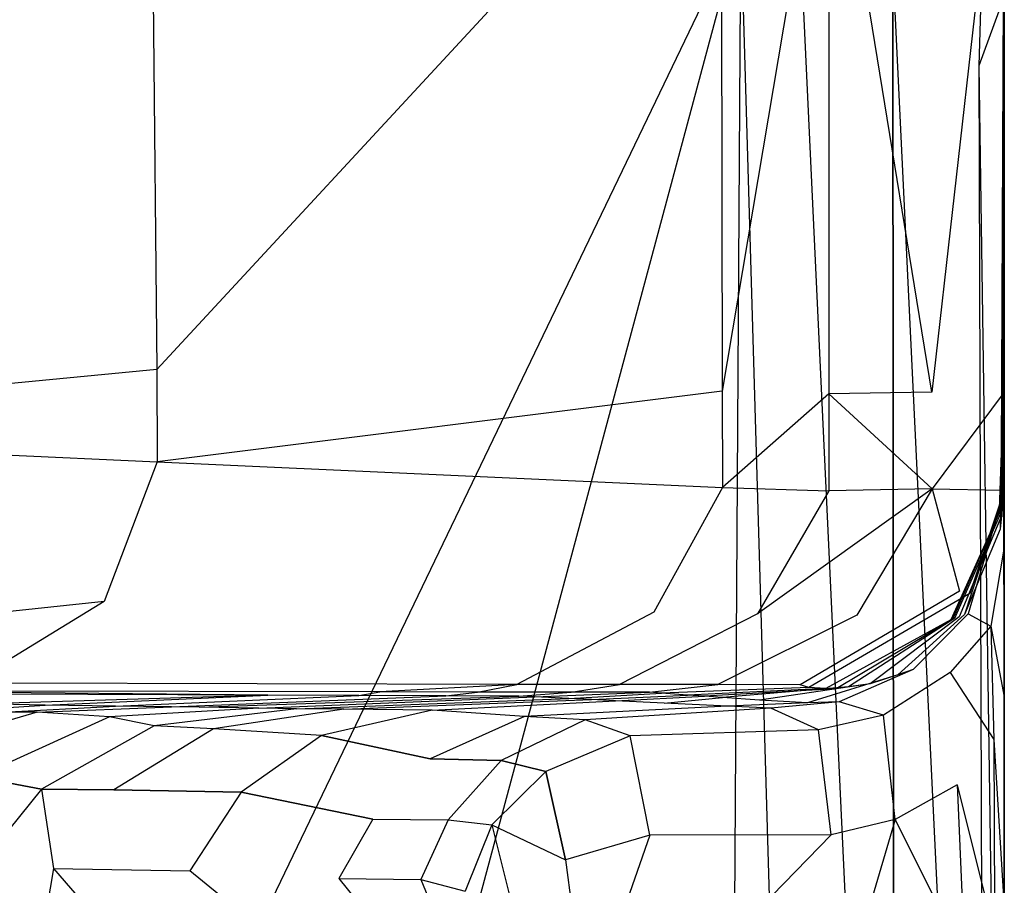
# Model space of a CAD drawing. Extents: x 0 to 0.355, y -0.385 to 0.
# Tile 31 of 32: x 0.317 to 0.355, y -0.082 to -0.049. Entities that reach past the tile are written whole.
import ezdxf

# ---------------------------------------------------------------- set-up
doc = ezdxf.new("R2010")
doc.units = 0
doc.layers.add('L0_URINAL_N_5574__0___REPLACEMT', color=7, linetype='CONTINUOUS')

msp = doc.modelspace()

# ---------------------------------------------------------------- linework, layer by layer
at = {"layer": 'L0_URINAL_N_5574__0___REPLACEMT', "color": 8}
for points, invisible_edges in [([(0.354633, -0.038848, 0.476507), (0.354591, -0.065479, 0.465036), (0.35452, -0.065455, 0.443488), (0.354633, -0.038848, 0.476507)], 14), ([(0.354633, -0.038848, 0.476507), (0.35452, -0.065455, 0.443488), (0.354633, -0.038958, 0.434378), (0.354633, -0.038848, 0.476507)], 14), ([(0.354633, -0.038958, 0.434378), (0.35452, -0.065455, 0.443488), (0.354525, -0.065787, 0.41785), (0.354633, -0.038958, 0.434378)], 14), ([(0.354633, -0.038958, 0.434378), (0.354525, -0.065787, 0.41785), (0.354538, -0.065579, 0.398181), (0.354633, -0.038958, 0.434378)], 14), ([(0.354548, -0.06542, 0.386565), (0.354633, -0.038958, 0.434378), (0.354538, -0.065579, 0.398181), (0.354548, -0.06542, 0.386565)], 13), ([(0.354633, -0.038958, 0.434378), (0.354548, -0.06542, 0.386565), (0.354633, -0.039012, 0.413704), (0.354633, -0.038958, 0.434378)], 14), ([(0.354557, -0.065268, 0.375554), (0.354633, -0.039012, 0.413704), (0.354548, -0.06542, 0.386565), (0.354557, -0.065268, 0.375554)], 13), ([(0.354633, -0.039012, 0.413704), (0.354557, -0.065268, 0.375554), (0.354633, -0.039063, 0.394108), (0.354633, -0.039012, 0.413704)], 14), ([(0.354633, -0.039063, 0.394108), (0.354557, -0.065268, 0.375554), (0.354592, -0.063285, 0.359121), (0.354633, -0.039063, 0.394108)], 14), ([(0.354633, -0.03914, 0.364489), (0.354592, -0.063285, 0.359121), (0.354589, -0.063191, 0.350946), (0.354633, -0.03914, 0.364489)], 14), ([(0.354633, -0.03914, 0.364489), (0.354589, -0.063191, 0.350946), (0.354594, -0.039176, 0.350609), (0.354633, -0.03914, 0.364489)], 14), ([(0.354633, -0.038848, 0.476507), (0.354628, -0.067653, 0.485514), (0.354591, -0.065479, 0.465036), (0.354633, -0.038848, 0.476507)], 14), ([(0.354633, -0.039063, 0.394108), (0.354592, -0.063285, 0.359121), (0.354633, -0.03914, 0.364489), (0.354633, -0.039063, 0.394108)], 14), ([(0.354633, -0.038848, 0.476507), (0.354629, -0.044014, 0.601713), (0.354628, -0.067653, 0.485514), (0.354633, -0.038848, 0.476507)], 13), ([(0.322319, -0.039176, 0.172848), (0.29791, -0.061356, 0.040314), (0.297898, -0.039176, 0.040255), (0.322319, -0.039176, 0.172848)], 14), ([(0.29791, -0.061356, 0.040314), (0.322319, -0.039176, 0.172848), (0.322544, -0.06229, 0.174069), (0.29791, -0.061356, 0.040314)], 13), ([(0.343916, -0.039176, 0.290114), (0.322544, -0.06229, 0.174069), (0.322319, -0.039176, 0.172848), (0.343916, -0.039176, 0.290114)], 14), ([(0.343916, -0.039176, 0.290114), (0.343955, -0.0631, 0.290454), (0.322544, -0.06229, 0.174069), (0.343916, -0.039176, 0.290114)], 14), ([(0.347986, -0.039176, 0.312211), (0.343955, -0.0631, 0.290454), (0.343916, -0.039176, 0.290114), (0.347986, -0.039176, 0.312211)], 14), ([(0.343955, -0.0631, 0.290454), (0.347986, -0.039176, 0.312211), (0.347987, -0.063211, 0.312414), (0.343955, -0.0631, 0.290454)], 13), ([(0.347986, -0.039176, 0.312211), (0.351884, -0.06314, 0.333546), (0.347987, -0.063211, 0.312414), (0.347986, -0.039176, 0.312211)], 13), ([(0.351884, -0.06314, 0.333546), (0.347986, -0.039176, 0.312211), (0.351843, -0.039176, 0.333157), (0.351884, -0.06314, 0.333546)], 14), ([(0.354594, -0.039176, 0.350609), (0.351884, -0.06314, 0.333546), (0.351843, -0.039176, 0.333157), (0.354594, -0.039176, 0.350609)], 14), ([(0.354594, -0.039176, 0.350609), (0.354589, -0.063191, 0.350946), (0.351884, -0.06314, 0.333546), (0.354594, -0.039176, 0.350609)], 14), ([(0.354629, -0.044014, 0.601713), (0.354633, -0.048139, 0.602544), (0.354625, -0.04993, 0.597144), (0.354629, -0.044014, 0.601713)], 13), ([(0.354625, -0.04993, 0.597144), (0.354633, -0.074099, 0.495315), (0.354629, -0.044014, 0.601713), (0.354625, -0.04993, 0.597144)], 14), ([(0.354629, -0.044014, 0.601713), (0.354633, -0.074099, 0.495315), (0.354628, -0.067653, 0.485514), (0.354629, -0.044014, 0.601713)], 14), ([(0.344652, -0.045417, 0.615265), (0.310173, -0.117127, 0.55655), (0.322465, -0.128119, 0.54705), (0.344652, -0.045417, 0.615265)], 14), ([(0.344652, -0.045417, 0.615265), (0.317102, -0.045425, 0.61587), (0.310173, -0.117127, 0.55655), (0.344652, -0.045417, 0.615265)], 14), ([(0.344652, -0.045417, 0.615265), (0.322465, -0.128119, 0.54705), (0.344155, -0.123234, 0.550429), (0.344652, -0.045417, 0.615265)], 14), ([(0.346903, -0.122615, 0.550857), (0.344652, -0.045417, 0.615265), (0.344155, -0.123234, 0.550429), (0.346903, -0.122615, 0.550857)], 13), ([(0.344652, -0.045417, 0.615265), (0.346903, -0.122615, 0.550857), (0.34693, -0.046211, 0.614533), (0.344652, -0.045417, 0.615265)], 14), ([(0.35046, -0.12177, 0.550278), (0.34693, -0.046211, 0.614533), (0.346903, -0.122615, 0.550857), (0.35046, -0.12177, 0.550278)], 14), ([(0.35046, -0.12177, 0.550278), (0.35041, -0.047063, 0.612665), (0.34693, -0.046211, 0.614533), (0.35046, -0.12177, 0.550278)], 14), ([(0.353776, -0.046835, 0.608292), (0.35041, -0.047063, 0.612665), (0.353674, -0.050784, 0.605247), (0.353776, -0.046835, 0.608292)], 14), ([(0.353776, -0.046835, 0.608292), (0.353674, -0.050784, 0.605247), (0.354633, -0.048139, 0.602544), (0.353776, -0.046835, 0.608292)], 14), ([(0.35041, -0.047063, 0.612665), (0.35046, -0.12177, 0.550278), (0.353868, -0.119486, 0.547429), (0.35041, -0.047063, 0.612665)], 14), ([(0.35041, -0.047063, 0.612665), (0.353868, -0.119486, 0.547429), (0.353674, -0.050784, 0.605247), (0.35041, -0.047063, 0.612665)], 14), ([(0.354633, -0.048139, 0.602544), (0.353674, -0.050784, 0.605247), (0.354617, -0.053203, 0.598628), (0.354633, -0.048139, 0.602544)], 14), ([(0.354617, -0.053203, 0.598628), (0.354625, -0.04993, 0.597144), (0.354633, -0.048139, 0.602544), (0.354617, -0.053203, 0.598628)], 14), ([(0.354625, -0.04993, 0.597144), (0.354617, -0.053203, 0.598628), (0.354618, -0.058207, 0.590751), (0.354625, -0.04993, 0.597144)], 13), ([(0.354618, -0.058207, 0.590751), (0.354633, -0.093098, 0.50224), (0.354625, -0.04993, 0.597144), (0.354618, -0.058207, 0.590751)], 15), ([(0.354625, -0.04993, 0.597144), (0.354633, -0.093098, 0.50224), (0.354633, -0.082314, 0.499987), (0.354625, -0.04993, 0.597144)], 14), ([(0.354633, -0.074099, 0.495315), (0.354625, -0.04993, 0.597144), (0.354633, -0.082314, 0.499987), (0.354633, -0.074099, 0.495315)], 13), ([(0.353674, -0.050784, 0.605247), (0.353868, -0.119486, 0.547429), (0.354627, -0.11728, 0.544156), (0.353674, -0.050784, 0.605247)], 14), ([(0.353674, -0.050784, 0.605247), (0.354627, -0.11728, 0.544156), (0.354617, -0.053203, 0.598628), (0.353674, -0.050784, 0.605247)], 14), ([(0.354626, -0.115815, 0.541881), (0.354617, -0.053203, 0.598628), (0.354627, -0.11728, 0.544156), (0.354626, -0.115815, 0.541881)], 13), ([(0.354617, -0.053203, 0.598628), (0.354626, -0.115815, 0.541881), (0.354618, -0.058207, 0.590751), (0.354617, -0.053203, 0.598628)], 14), ([(0.354633, -0.101789, 0.501807), (0.354618, -0.058207, 0.590751), (0.354626, -0.115815, 0.541881), (0.354633, -0.101789, 0.501807)], 13), ([(0.354618, -0.058207, 0.590751), (0.354633, -0.101789, 0.501807), (0.354633, -0.093098, 0.50224), (0.354618, -0.058207, 0.590751)], 10), ([(0.322544, -0.06229, 0.174069), (0.297913, -0.064657, 0.040332), (0.29791, -0.061356, 0.040314), (0.322544, -0.06229, 0.174069)], 14), ([(0.297913, -0.064657, 0.040332), (0.322544, -0.06229, 0.174069), (0.322554, -0.065779, 0.174124), (0.297913, -0.064657, 0.040332)], 13), ([(0.343955, -0.0631, 0.290454), (0.322554, -0.065779, 0.174124), (0.322544, -0.06229, 0.174069), (0.343955, -0.0631, 0.290454)], 14), ([(0.322554, -0.065779, 0.174124), (0.343955, -0.0631, 0.290454), (0.343966, -0.066751, 0.290543), (0.322554, -0.065779, 0.174124)], 13), ([(0.347987, -0.063211, 0.312414), (0.343966, -0.066751, 0.290543), (0.343955, -0.0631, 0.290454), (0.347987, -0.063211, 0.312414)], 14), ([(0.343966, -0.066751, 0.290543), (0.347987, -0.063211, 0.312414), (0.347992, -0.066884, 0.312477), (0.343966, -0.066751, 0.290543)], 13), ([(0.351896, -0.066799, 0.333647), (0.347987, -0.063211, 0.312414), (0.351884, -0.06314, 0.333546), (0.351896, -0.066799, 0.333647)], 14), ([(0.347987, -0.063211, 0.312414), (0.351896, -0.066799, 0.333647), (0.347992, -0.066884, 0.312477), (0.347987, -0.063211, 0.312414)], 13), ([(0.354589, -0.063191, 0.350946), (0.351896, -0.066799, 0.333647), (0.351884, -0.06314, 0.333546), (0.354589, -0.063191, 0.350946)], 14), ([(0.351896, -0.066799, 0.333647), (0.354589, -0.063191, 0.350946), (0.354591, -0.06686, 0.351039), (0.351896, -0.066799, 0.333647)], 13), ([(0.354557, -0.065268, 0.375554), (0.354584, -0.066983, 0.358121), (0.354592, -0.063285, 0.359121), (0.354557, -0.065268, 0.375554)], 14), ([(0.354591, -0.06686, 0.351039), (0.354592, -0.063285, 0.359121), (0.354584, -0.066983, 0.358121), (0.354591, -0.06686, 0.351039)], 13), ([(0.354592, -0.063285, 0.359121), (0.354591, -0.06686, 0.351039), (0.354589, -0.063191, 0.350946), (0.354592, -0.063285, 0.359121)], 14), ([(0.297913, -0.064657, 0.040332), (0.322554, -0.065779, 0.174124), (0.297241, -0.069344, 0.03986), (0.297913, -0.064657, 0.040332)], 14), ([(0.35452, -0.065455, 0.443488), (0.35444, -0.067561, 0.44423), (0.354525, -0.065787, 0.41785), (0.35452, -0.065455, 0.443488)], 14), ([(0.35452, -0.065455, 0.443488), (0.354591, -0.065479, 0.465036), (0.35444, -0.067561, 0.44423), (0.35452, -0.065455, 0.443488)], 14), ([(0.354591, -0.065479, 0.465036), (0.354586, -0.067633, 0.464719), (0.35444, -0.067561, 0.44423), (0.354591, -0.065479, 0.465036)], 14), ([(0.354538, -0.065579, 0.398181), (0.354525, -0.065787, 0.41785), (0.354528, -0.067821, 0.394493), (0.354538, -0.065579, 0.398181)], 14), ([(0.354539, -0.067636, 0.383803), (0.354538, -0.065579, 0.398181), (0.354528, -0.067821, 0.394493), (0.354539, -0.067636, 0.383803)], 13), ([(0.354538, -0.065579, 0.398181), (0.354539, -0.067636, 0.383803), (0.354548, -0.06542, 0.386565), (0.354538, -0.065579, 0.398181)], 14), ([(0.354549, -0.067461, 0.373671), (0.354548, -0.06542, 0.386565), (0.354539, -0.067636, 0.383803), (0.354549, -0.067461, 0.373671)], 13), ([(0.354548, -0.06542, 0.386565), (0.354549, -0.067461, 0.373671), (0.354557, -0.065268, 0.375554), (0.354548, -0.06542, 0.386565)], 14), ([(0.354584, -0.066983, 0.358121), (0.354557, -0.065268, 0.375554), (0.354549, -0.067461, 0.373671), (0.354584, -0.066983, 0.358121)], 13), ([(0.354628, -0.067653, 0.485514), (0.354586, -0.067633, 0.464719), (0.354591, -0.065479, 0.465036), (0.354628, -0.067653, 0.485514)], 14), ([(0.322554, -0.065779, 0.174124), (0.320546, -0.071068, 0.171908), (0.297241, -0.069344, 0.03986), (0.322554, -0.065779, 0.174124)], 14), ([(0.322554, -0.065779, 0.174124), (0.343966, -0.066751, 0.290543), (0.320546, -0.071068, 0.171908), (0.322554, -0.065779, 0.174124)], 14), ([(0.354525, -0.065787, 0.41785), (0.35444, -0.067561, 0.44423), (0.354478, -0.068326, 0.416277), (0.354525, -0.065787, 0.41785)], 14), ([(0.354525, -0.065787, 0.41785), (0.354478, -0.068326, 0.416277), (0.354528, -0.067821, 0.394493), (0.354525, -0.065787, 0.41785)], 14), ([(0.343966, -0.066751, 0.290543), (0.341362, -0.07147, 0.286703), (0.320546, -0.071068, 0.171908), (0.343966, -0.066751, 0.290543)], 14), ([(0.343966, -0.066751, 0.290543), (0.347992, -0.066884, 0.312477), (0.341362, -0.07147, 0.286703), (0.343966, -0.066751, 0.290543)], 14), ([(0.347992, -0.066884, 0.312477), (0.345294, -0.071533, 0.308328), (0.341362, -0.07147, 0.286703), (0.347992, -0.066884, 0.312477)], 14), ([(0.345294, -0.071533, 0.308328), (0.351896, -0.066799, 0.333647), (0.349054, -0.071593, 0.32901), (0.345294, -0.071533, 0.308328)], 13), ([(0.351896, -0.066799, 0.333647), (0.345294, -0.071533, 0.308328), (0.347992, -0.066884, 0.312477), (0.351896, -0.066799, 0.333647)], 14), ([(0.351896, -0.066799, 0.333647), (0.352932, -0.070681, 0.346269), (0.349054, -0.071593, 0.32901), (0.351896, -0.066799, 0.333647)], 14), ([(0.351896, -0.066799, 0.333647), (0.354591, -0.06686, 0.351039), (0.352932, -0.070681, 0.346269), (0.351896, -0.066799, 0.333647)], 14), ([(0.354591, -0.06686, 0.351039), (0.354584, -0.066983, 0.358121), (0.352932, -0.070681, 0.346269), (0.354591, -0.06686, 0.351039)], 14), ([(0.354584, -0.066983, 0.358121), (0.353322, -0.070767, 0.353484), (0.352932, -0.070681, 0.346269), (0.354584, -0.066983, 0.358121)], 14), ([(0.354584, -0.066983, 0.358121), (0.354549, -0.067461, 0.373671), (0.353322, -0.070767, 0.353484), (0.354584, -0.066983, 0.358121)], 14), ([(0.354549, -0.067461, 0.373671), (0.352608, -0.071765, 0.369435), (0.353322, -0.070767, 0.353484), (0.354549, -0.067461, 0.373671)], 14), ([(0.354549, -0.067461, 0.373671), (0.352682, -0.071737, 0.379837), (0.352608, -0.071765, 0.369435), (0.354549, -0.067461, 0.373671)], 13), ([(0.352682, -0.071737, 0.379837), (0.354549, -0.067461, 0.373671), (0.354539, -0.067636, 0.383803), (0.352682, -0.071737, 0.379837)], 14), ([(0.354539, -0.067636, 0.383803), (0.352761, -0.071708, 0.390812), (0.352682, -0.071737, 0.379837), (0.354539, -0.067636, 0.383803)], 13), ([(0.352761, -0.071708, 0.390812), (0.354539, -0.067636, 0.383803), (0.354528, -0.067821, 0.394493), (0.352761, -0.071708, 0.390812)], 14), ([(0.354528, -0.067821, 0.394493), (0.352923, -0.071648, 0.413175), (0.352761, -0.071708, 0.390812), (0.354528, -0.067821, 0.394493)], 14), ([(0.354528, -0.067821, 0.394493), (0.354478, -0.068326, 0.416277), (0.352923, -0.071648, 0.413175), (0.354528, -0.067821, 0.394493)], 14), ([(0.35444, -0.067561, 0.44423), (0.353262, -0.071532, 0.462207), (0.353132, -0.071569, 0.442321), (0.35444, -0.067561, 0.44423)], 14), ([(0.35444, -0.067561, 0.44423), (0.353132, -0.071569, 0.442321), (0.354478, -0.068326, 0.416277), (0.35444, -0.067561, 0.44423)], 14), ([(0.35444, -0.067561, 0.44423), (0.354586, -0.067633, 0.464719), (0.353262, -0.071532, 0.462207), (0.35444, -0.067561, 0.44423)], 14), ([(0.354586, -0.067633, 0.464719), (0.354633, -0.069014, 0.484642), (0.353262, -0.071532, 0.462207), (0.354586, -0.067633, 0.464719)], 14), ([(0.354586, -0.067633, 0.464719), (0.354628, -0.067653, 0.485514), (0.354633, -0.069014, 0.484642), (0.354586, -0.067633, 0.464719)], 13), ([(0.354633, -0.074099, 0.495315), (0.354633, -0.069014, 0.484642), (0.354628, -0.067653, 0.485514), (0.354633, -0.074099, 0.495315)], 14), ([(0.354478, -0.068326, 0.416277), (0.353132, -0.071569, 0.442321), (0.352923, -0.071648, 0.413175), (0.354478, -0.068326, 0.416277)], 14), ([(0.320546, -0.071068, 0.171908), (0.292405, -0.074079, 0.039978), (0.297241, -0.069344, 0.03986), (0.320546, -0.071068, 0.171908)], 14), ([(0.354633, -0.069014, 0.484642), (0.354124, -0.072005, 0.482993), (0.353262, -0.071532, 0.462207), (0.354633, -0.069014, 0.484642)], 14), ([(0.354633, -0.069014, 0.484642), (0.354633, -0.074681, 0.492912), (0.354124, -0.072005, 0.482993), (0.354633, -0.069014, 0.484642)], 14), ([(0.354633, -0.069014, 0.484642), (0.354633, -0.074099, 0.495315), (0.354633, -0.074681, 0.492912), (0.354633, -0.069014, 0.484642)], 13), ([(0.352932, -0.070681, 0.346269), (0.346899, -0.074223, 0.342091), (0.349054, -0.071593, 0.32901), (0.352932, -0.070681, 0.346269)], 14), ([(0.347227, -0.074329, 0.349578), (0.346899, -0.074223, 0.342091), (0.352932, -0.070681, 0.346269), (0.347227, -0.074329, 0.349578)], 14), ([(0.353322, -0.070767, 0.353484), (0.347227, -0.074329, 0.349578), (0.352932, -0.070681, 0.346269), (0.353322, -0.070767, 0.353484)], 14), ([(0.34787, -0.074363, 0.365648), (0.347227, -0.074329, 0.349578), (0.353322, -0.070767, 0.353484), (0.34787, -0.074363, 0.365648)], 14), ([(0.352608, -0.071765, 0.369435), (0.34787, -0.074363, 0.365648), (0.353322, -0.070767, 0.353484), (0.352608, -0.071765, 0.369435)], 14), ([(0.320546, -0.071068, 0.171908), (0.315497, -0.074158, 0.170165), (0.292405, -0.074079, 0.039978), (0.320546, -0.071068, 0.171908)], 14), ([(0.336173, -0.07421, 0.283329), (0.315497, -0.074158, 0.170165), (0.320546, -0.071068, 0.171908), (0.336173, -0.07421, 0.283329)], 14), ([(0.341362, -0.07147, 0.286703), (0.336173, -0.07421, 0.283329), (0.320546, -0.071068, 0.171908), (0.341362, -0.07147, 0.286703)], 14), ([(0.340065, -0.074215, 0.304647), (0.336173, -0.07421, 0.283329), (0.341362, -0.07147, 0.286703), (0.340065, -0.074215, 0.304647)], 14), ([(0.345294, -0.071533, 0.308328), (0.340065, -0.074215, 0.304647), (0.341362, -0.07147, 0.286703), (0.345294, -0.071533, 0.308328)], 14), ([(0.343786, -0.074219, 0.325038), (0.340065, -0.074215, 0.304647), (0.345294, -0.071533, 0.308328), (0.343786, -0.074219, 0.325038)], 14), ([(0.349054, -0.071593, 0.32901), (0.343786, -0.074219, 0.325038), (0.345294, -0.071533, 0.308328), (0.349054, -0.071593, 0.32901)], 14), ([(0.351176, -0.073645, 0.46047), (0.350597, -0.073848, 0.440143), (0.353132, -0.071569, 0.442321), (0.351176, -0.073645, 0.46047)], 14), ([(0.353132, -0.071569, 0.442321), (0.350597, -0.073848, 0.440143), (0.352923, -0.071648, 0.413175), (0.353132, -0.071569, 0.442321)], 14), ([(0.353262, -0.071532, 0.462207), (0.354124, -0.072005, 0.482993), (0.351176, -0.073645, 0.46047), (0.353262, -0.071532, 0.462207)], 14), ([(0.353262, -0.071532, 0.462207), (0.351176, -0.073645, 0.46047), (0.353132, -0.071569, 0.442321), (0.353262, -0.071532, 0.462207)], 14), ([(0.346899, -0.074223, 0.342091), (0.343786, -0.074219, 0.325038), (0.349054, -0.071593, 0.32901), (0.346899, -0.074223, 0.342091)], 14), ([(0.348267, -0.074379, 0.37628), (0.34787, -0.074363, 0.365648), (0.352608, -0.071765, 0.369435), (0.348267, -0.074379, 0.37628)], 14), ([(0.352682, -0.071737, 0.379837), (0.348267, -0.074379, 0.37628), (0.352608, -0.071765, 0.369435), (0.352682, -0.071737, 0.379837)], 14), ([(0.34873, -0.074304, 0.387497), (0.348267, -0.074379, 0.37628), (0.352682, -0.071737, 0.379837), (0.34873, -0.074304, 0.387497)], 14), ([(0.352761, -0.071708, 0.390812), (0.34873, -0.074304, 0.387497), (0.352682, -0.071737, 0.379837), (0.352761, -0.071708, 0.390812)], 14), ([(0.349554, -0.074188, 0.410353), (0.34873, -0.074304, 0.387497), (0.352761, -0.071708, 0.390812), (0.349554, -0.074188, 0.410353)], 14), ([(0.352923, -0.071648, 0.413175), (0.349554, -0.074188, 0.410353), (0.352761, -0.071708, 0.390812), (0.352923, -0.071648, 0.413175)], 14), ([(0.350597, -0.073848, 0.440143), (0.349554, -0.074188, 0.410353), (0.352923, -0.071648, 0.413175), (0.350597, -0.073848, 0.440143)], 14), ([(0.354124, -0.072005, 0.482993), (0.352587, -0.073759, 0.481387), (0.351176, -0.073645, 0.46047), (0.354124, -0.072005, 0.482993)], 14), ([(0.354124, -0.072005, 0.482993), (0.354235, -0.076296, 0.491098), (0.352587, -0.073759, 0.481387), (0.354124, -0.072005, 0.482993)], 14), ([(0.354124, -0.072005, 0.482993), (0.354633, -0.074681, 0.492912), (0.354235, -0.076296, 0.491098), (0.354124, -0.072005, 0.482993)], 14), ([(0.350055, -0.07538, 0.480208), (0.348377, -0.074869, 0.458716), (0.351176, -0.073645, 0.46047), (0.350055, -0.07538, 0.480208)], 14), ([(0.351176, -0.073645, 0.46047), (0.348377, -0.074869, 0.458716), (0.350597, -0.073848, 0.440143), (0.351176, -0.073645, 0.46047)], 14), ([(0.352587, -0.073759, 0.481387), (0.350055, -0.07538, 0.480208), (0.351176, -0.073645, 0.46047), (0.352587, -0.073759, 0.481387)], 14), ([(0.350504, -0.079326, 0.487685), (0.350055, -0.07538, 0.480208), (0.352587, -0.073759, 0.481387), (0.350504, -0.079326, 0.487685)], 14), ([(0.352851, -0.078014, 0.489178), (0.350504, -0.079326, 0.487685), (0.352587, -0.073759, 0.481387), (0.352851, -0.078014, 0.489178)], 14), ([(0.352587, -0.073759, 0.481387), (0.354235, -0.076296, 0.491098), (0.352851, -0.078014, 0.489178), (0.352587, -0.073759, 0.481387)], 14), ([(0.330985, -0.074494, 0.279701), (0.311326, -0.074463, 0.168122), (0.315497, -0.074158, 0.170165), (0.330985, -0.074494, 0.279701)], 14), ([(0.336173, -0.07421, 0.283329), (0.330985, -0.074494, 0.279701), (0.315497, -0.074158, 0.170165), (0.336173, -0.07421, 0.283329)], 14), ([(0.349554, -0.074188, 0.410353), (0.345365, -0.074809, 0.407457), (0.34873, -0.074304, 0.387497), (0.349554, -0.074188, 0.410353)], 14), ([(0.347186, -0.074908, 0.437926), (0.345365, -0.074809, 0.407457), (0.349554, -0.074188, 0.410353), (0.347186, -0.074908, 0.437926)], 14), ([(0.350597, -0.073848, 0.440143), (0.347186, -0.074908, 0.437926), (0.349554, -0.074188, 0.410353), (0.350597, -0.073848, 0.440143)], 14), ([(0.348377, -0.074869, 0.458716), (0.347186, -0.074908, 0.437926), (0.350597, -0.073848, 0.440143), (0.348377, -0.074869, 0.458716)], 14), ([(0.354633, -0.082314, 0.499987), (0.354633, -0.074681, 0.492912), (0.354633, -0.074099, 0.495315), (0.354633, -0.082314, 0.499987)], 14), ([(0.311326, -0.074463, 0.168122), (0.326746, -0.07462, 0.276497), (0.308449, -0.07455, 0.1662), (0.311326, -0.074463, 0.168122)], 13), ([(0.326746, -0.07462, 0.276497), (0.316019, -0.074949, 0.269921), (0.308449, -0.07455, 0.1662), (0.326746, -0.07462, 0.276497)], 14), ([(0.326746, -0.07462, 0.276497), (0.311326, -0.074463, 0.168122), (0.330985, -0.074494, 0.279701), (0.326746, -0.07462, 0.276497)], 14), ([(0.330985, -0.074494, 0.279701), (0.330193, -0.074633, 0.297276), (0.326746, -0.07462, 0.276497), (0.330985, -0.074494, 0.279701)], 13), ([(0.330193, -0.074633, 0.297276), (0.330985, -0.074494, 0.279701), (0.334688, -0.0745, 0.300721), (0.330193, -0.074633, 0.297276)], 14), ([(0.334688, -0.0745, 0.300721), (0.33349, -0.074645, 0.317149), (0.330193, -0.074633, 0.297276), (0.334688, -0.0745, 0.300721)], 13), ([(0.336173, -0.07421, 0.283329), (0.334688, -0.0745, 0.300721), (0.330985, -0.074494, 0.279701), (0.336173, -0.07421, 0.283329)], 13), ([(0.33349, -0.074645, 0.317149), (0.334688, -0.0745, 0.300721), (0.33823, -0.074505, 0.320826), (0.33349, -0.074645, 0.317149)], 14), ([(0.33823, -0.074505, 0.320826), (0.336247, -0.074656, 0.333772), (0.33349, -0.074645, 0.317149), (0.33823, -0.074505, 0.320826)], 13), ([(0.334688, -0.0745, 0.300721), (0.336173, -0.07421, 0.283329), (0.340065, -0.074215, 0.304647), (0.334688, -0.0745, 0.300721)], 14), ([(0.340065, -0.074215, 0.304647), (0.33823, -0.074505, 0.320826), (0.334688, -0.0745, 0.300721), (0.340065, -0.074215, 0.304647)], 13), ([(0.336247, -0.074656, 0.333772), (0.33823, -0.074505, 0.320826), (0.341193, -0.07451, 0.337641), (0.336247, -0.074656, 0.333772)], 14), ([(0.341193, -0.07451, 0.337641), (0.336851, -0.074685, 0.341594), (0.336247, -0.074656, 0.333772), (0.341193, -0.07451, 0.337641)], 13), ([(0.336851, -0.074685, 0.341594), (0.341193, -0.07451, 0.337641), (0.341651, -0.074543, 0.345296), (0.336851, -0.074685, 0.341594)], 14), ([(0.341651, -0.074543, 0.345296), (0.338147, -0.074747, 0.35839), (0.336851, -0.074685, 0.341594), (0.341651, -0.074543, 0.345296)], 13), ([(0.338147, -0.074747, 0.35839), (0.341651, -0.074543, 0.345296), (0.342632, -0.074613, 0.361733), (0.338147, -0.074747, 0.35839)], 14), ([(0.33823, -0.074505, 0.320826), (0.340065, -0.074215, 0.304647), (0.343786, -0.074219, 0.325038), (0.33823, -0.074505, 0.320826)], 14), ([(0.343786, -0.074219, 0.325038), (0.341193, -0.07451, 0.337641), (0.33823, -0.074505, 0.320826), (0.343786, -0.074219, 0.325038)], 13), ([(0.341193, -0.07451, 0.337641), (0.343786, -0.074219, 0.325038), (0.346899, -0.074223, 0.342091), (0.341193, -0.07451, 0.337641)], 14), ([(0.341651, -0.074543, 0.345296), (0.341193, -0.07451, 0.337641), (0.346899, -0.074223, 0.342091), (0.341651, -0.074543, 0.345296)], 14), ([(0.347227, -0.074329, 0.349578), (0.341651, -0.074543, 0.345296), (0.346899, -0.074223, 0.342091), (0.347227, -0.074329, 0.349578)], 14), ([(0.342632, -0.074613, 0.361733), (0.341651, -0.074543, 0.345296), (0.347227, -0.074329, 0.349578), (0.342632, -0.074613, 0.361733)], 14), ([(0.34787, -0.074363, 0.365648), (0.342632, -0.074613, 0.361733), (0.347227, -0.074329, 0.349578), (0.34787, -0.074363, 0.365648)], 14), ([(0.343283, -0.07466, 0.372606), (0.342632, -0.074613, 0.361733), (0.34787, -0.074363, 0.365648), (0.343283, -0.07466, 0.372606)], 14), ([(0.348267, -0.074379, 0.37628), (0.343283, -0.07466, 0.372606), (0.34787, -0.074363, 0.365648), (0.348267, -0.074379, 0.37628)], 14), ([(0.343968, -0.074709, 0.38408), (0.343283, -0.07466, 0.372606), (0.348267, -0.074379, 0.37628), (0.343968, -0.074709, 0.38408)], 14), ([(0.34873, -0.074304, 0.387497), (0.343968, -0.074709, 0.38408), (0.348267, -0.074379, 0.37628), (0.34873, -0.074304, 0.387497)], 14), ([(0.345365, -0.074809, 0.407457), (0.343968, -0.074709, 0.38408), (0.34873, -0.074304, 0.387497), (0.345365, -0.074809, 0.407457)], 14), ([(0.326746, -0.07462, 0.276497), (0.318318, -0.074999, 0.290309), (0.316019, -0.074949, 0.269921), (0.326746, -0.07462, 0.276497)], 13), ([(0.318318, -0.074999, 0.290309), (0.326746, -0.07462, 0.276497), (0.330193, -0.074633, 0.297276), (0.318318, -0.074999, 0.290309)], 14), ([(0.330193, -0.074633, 0.297276), (0.320973, -0.075032, 0.309863), (0.318318, -0.074999, 0.290309), (0.330193, -0.074633, 0.297276)], 13), ([(0.320973, -0.075032, 0.309863), (0.330193, -0.074633, 0.297276), (0.33349, -0.074645, 0.317149), (0.320973, -0.075032, 0.309863)], 14), ([(0.33349, -0.074645, 0.317149), (0.323102, -0.075062, 0.326226), (0.320973, -0.075032, 0.309863), (0.33349, -0.074645, 0.317149)], 13), ([(0.323102, -0.075062, 0.326226), (0.33349, -0.074645, 0.317149), (0.336247, -0.074656, 0.333772), (0.323102, -0.075062, 0.326226)], 14), ([(0.336247, -0.074656, 0.333772), (0.324146, -0.075078, 0.334433), (0.323102, -0.075062, 0.326226), (0.336247, -0.074656, 0.333772)], 13), ([(0.324146, -0.075078, 0.334433), (0.336247, -0.074656, 0.333772), (0.336851, -0.074685, 0.341594), (0.324146, -0.075078, 0.334433)], 14), ([(0.336851, -0.074685, 0.341594), (0.3264, -0.075112, 0.35193), (0.324146, -0.075078, 0.334433), (0.336851, -0.074685, 0.341594)], 13), ([(0.3264, -0.075112, 0.35193), (0.336851, -0.074685, 0.341594), (0.338147, -0.074747, 0.35839), (0.3264, -0.075112, 0.35193)], 14), ([(0.338147, -0.074747, 0.35839), (0.327829, -0.075136, 0.363509), (0.3264, -0.075112, 0.35193), (0.338147, -0.074747, 0.35839)], 13), ([(0.327829, -0.075136, 0.363509), (0.338147, -0.074747, 0.35839), (0.339004, -0.074788, 0.369502), (0.327829, -0.075136, 0.363509)], 14), ([(0.339004, -0.074788, 0.369502), (0.329625, -0.075151, 0.375554), (0.327829, -0.075136, 0.363509), (0.339004, -0.074788, 0.369502)], 13), ([(0.329625, -0.075151, 0.375554), (0.339004, -0.074788, 0.369502), (0.339909, -0.074831, 0.381225), (0.329625, -0.075151, 0.375554)], 14), ([(0.339909, -0.074831, 0.381225), (0.332972, -0.075192, 0.400263), (0.329625, -0.075151, 0.375554), (0.339909, -0.074831, 0.381225)], 13), ([(0.332972, -0.075192, 0.400263), (0.339909, -0.074831, 0.381225), (0.341752, -0.07492, 0.405115), (0.332972, -0.075192, 0.400263)], 14), ([(0.336461, -0.075428, 0.432711), (0.332972, -0.075192, 0.400263), (0.341752, -0.07492, 0.405115), (0.336461, -0.075428, 0.432711)], 14), ([(0.344155, -0.075035, 0.436249), (0.336461, -0.075428, 0.432711), (0.341752, -0.07492, 0.405115), (0.344155, -0.075035, 0.436249)], 14), ([(0.342632, -0.074613, 0.361733), (0.339004, -0.074788, 0.369502), (0.338147, -0.074747, 0.35839), (0.342632, -0.074613, 0.361733)], 13), ([(0.339004, -0.074788, 0.369502), (0.342632, -0.074613, 0.361733), (0.343283, -0.07466, 0.372606), (0.339004, -0.074788, 0.369502)], 14), ([(0.343283, -0.07466, 0.372606), (0.339909, -0.074831, 0.381225), (0.339004, -0.074788, 0.369502), (0.343283, -0.07466, 0.372606)], 13), ([(0.339909, -0.074831, 0.381225), (0.343283, -0.07466, 0.372606), (0.343968, -0.074709, 0.38408), (0.339909, -0.074831, 0.381225)], 14), ([(0.343968, -0.074709, 0.38408), (0.341752, -0.07492, 0.405115), (0.339909, -0.074831, 0.381225), (0.343968, -0.074709, 0.38408)], 13), ([(0.341752, -0.07492, 0.405115), (0.343968, -0.074709, 0.38408), (0.345365, -0.074809, 0.407457), (0.341752, -0.07492, 0.405115)], 14), ([(0.344155, -0.075035, 0.436249), (0.341752, -0.07492, 0.405115), (0.345365, -0.074809, 0.407457), (0.344155, -0.075035, 0.436249)], 14), ([(0.347186, -0.074908, 0.437926), (0.344155, -0.075035, 0.436249), (0.345365, -0.074809, 0.407457), (0.347186, -0.074908, 0.437926)], 14), ([(0.345794, -0.075113, 0.457493), (0.344155, -0.075035, 0.436249), (0.347186, -0.074908, 0.437926), (0.345794, -0.075113, 0.457493)], 14), ([(0.347601, -0.075937, 0.479498), (0.345794, -0.075113, 0.457493), (0.348377, -0.074869, 0.458716), (0.347601, -0.075937, 0.479498)], 14), ([(0.348377, -0.074869, 0.458716), (0.345794, -0.075113, 0.457493), (0.347186, -0.074908, 0.437926), (0.348377, -0.074869, 0.458716)], 14), ([(0.350055, -0.07538, 0.480208), (0.347601, -0.075937, 0.479498), (0.348377, -0.074869, 0.458716), (0.350055, -0.07538, 0.480208)], 14), ([(0.354633, -0.074681, 0.492912), (0.354633, -0.082807, 0.498317), (0.354235, -0.076296, 0.491098), (0.354633, -0.074681, 0.492912)], 14), ([(0.354633, -0.074681, 0.492912), (0.354633, -0.082314, 0.499987), (0.354633, -0.082807, 0.498317), (0.354633, -0.074681, 0.492912)], 13), ([(0.318016, -0.075268, 0.330949), (0.312198, -0.076954, 0.327527), (0.31673, -0.075259, 0.322564), (0.318016, -0.075268, 0.330949)], 14), ([(0.315746, -0.077722, 0.345606), (0.312198, -0.076954, 0.327527), (0.318016, -0.075268, 0.330949), (0.315746, -0.077722, 0.345606)], 14), ([(0.312556, -0.075176, 0.28693), (0.316019, -0.074949, 0.269921), (0.318318, -0.074999, 0.290309), (0.312556, -0.075176, 0.28693)], 14), ([(0.318318, -0.074999, 0.290309), (0.314902, -0.075219, 0.306328), (0.312556, -0.075176, 0.28693), (0.318318, -0.074999, 0.290309)], 13), ([(0.314902, -0.075219, 0.306328), (0.318318, -0.074999, 0.290309), (0.320973, -0.075032, 0.309863), (0.314902, -0.075219, 0.306328)], 14), ([(0.320973, -0.075032, 0.309863), (0.31673, -0.075259, 0.322564), (0.314902, -0.075219, 0.306328), (0.320973, -0.075032, 0.309863)], 13), ([(0.320754, -0.075436, 0.348784), (0.315746, -0.077722, 0.345606), (0.318016, -0.075268, 0.330949), (0.320754, -0.075436, 0.348784)], 14), ([(0.31673, -0.075259, 0.322564), (0.320973, -0.075032, 0.309863), (0.323102, -0.075062, 0.326226), (0.31673, -0.075259, 0.322564)], 14), ([(0.323102, -0.075062, 0.326226), (0.318016, -0.075268, 0.330949), (0.31673, -0.075259, 0.322564), (0.323102, -0.075062, 0.326226)], 13), ([(0.318016, -0.075268, 0.330949), (0.323102, -0.075062, 0.326226), (0.324146, -0.075078, 0.334433), (0.318016, -0.075268, 0.330949)], 14), ([(0.320754, -0.075436, 0.348784), (0.318016, -0.075268, 0.330949), (0.324146, -0.075078, 0.334433), (0.320754, -0.075436, 0.348784)], 14), ([(0.3264, -0.075112, 0.35193), (0.320754, -0.075436, 0.348784), (0.324146, -0.075078, 0.334433), (0.3264, -0.075112, 0.35193)], 14), ([(0.322439, -0.075774, 0.360592), (0.320754, -0.075436, 0.348784), (0.3264, -0.075112, 0.35193), (0.322439, -0.075774, 0.360592)], 14), ([(0.327829, -0.075136, 0.363509), (0.322439, -0.075774, 0.360592), (0.3264, -0.075112, 0.35193), (0.327829, -0.075136, 0.363509)], 14), ([(0.324693, -0.075888, 0.372791), (0.322439, -0.075774, 0.360592), (0.327829, -0.075136, 0.363509), (0.324693, -0.075888, 0.372791)], 14), ([(0.329625, -0.075151, 0.375554), (0.324693, -0.075888, 0.372791), (0.327829, -0.075136, 0.363509), (0.329625, -0.075151, 0.375554)], 14), ([(0.328781, -0.07615, 0.397897), (0.324693, -0.075888, 0.372791), (0.329625, -0.075151, 0.375554), (0.328781, -0.07615, 0.397897)], 14), ([(0.332972, -0.075192, 0.400263), (0.328781, -0.07615, 0.397897), (0.329625, -0.075151, 0.375554), (0.332972, -0.075192, 0.400263)], 14), ([(0.33289, -0.077033, 0.430973), (0.328781, -0.07615, 0.397897), (0.332972, -0.075192, 0.400263), (0.33289, -0.077033, 0.430973)], 14), ([(0.336461, -0.075428, 0.432711), (0.33289, -0.077033, 0.430973), (0.332972, -0.075192, 0.400263), (0.336461, -0.075428, 0.432711)], 14), ([(0.338766, -0.075549, 0.454729), (0.336461, -0.075428, 0.432711), (0.344155, -0.075035, 0.436249), (0.338766, -0.075549, 0.454729)], 14), ([(0.345794, -0.075113, 0.457493), (0.338766, -0.075549, 0.454729), (0.344155, -0.075035, 0.436249), (0.345794, -0.075113, 0.457493)], 14), ([(0.340472, -0.076164, 0.47811), (0.338766, -0.075549, 0.454729), (0.345794, -0.075113, 0.457493), (0.340472, -0.076164, 0.47811)], 14), ([(0.347601, -0.075937, 0.479498), (0.340472, -0.076164, 0.47811), (0.345794, -0.075113, 0.457493), (0.347601, -0.075937, 0.479498)], 14), ([(0.318178, -0.078176, 0.357522), (0.315746, -0.077722, 0.345606), (0.320754, -0.075436, 0.348784), (0.318178, -0.078176, 0.357522)], 14), ([(0.322439, -0.075774, 0.360592), (0.318178, -0.078176, 0.357522), (0.320754, -0.075436, 0.348784), (0.322439, -0.075774, 0.360592)], 14), ([(0.335583, -0.077099, 0.453366), (0.33289, -0.077033, 0.430973), (0.336461, -0.075428, 0.432711), (0.335583, -0.077099, 0.453366)], 14), ([(0.338766, -0.075549, 0.454729), (0.335583, -0.077099, 0.453366), (0.336461, -0.075428, 0.432711), (0.338766, -0.075549, 0.454729)], 14), ([(0.337275, -0.077506, 0.477175), (0.335583, -0.077099, 0.453366), (0.338766, -0.075549, 0.454729), (0.337275, -0.077506, 0.477175)], 14), ([(0.340472, -0.076164, 0.47811), (0.337275, -0.077506, 0.477175), (0.338766, -0.075549, 0.454729), (0.340472, -0.076164, 0.47811)], 14), ([(0.348075, -0.079907, 0.48697), (0.347601, -0.075937, 0.479498), (0.350055, -0.07538, 0.480208), (0.348075, -0.079907, 0.48697)], 14), ([(0.350504, -0.079326, 0.487685), (0.348075, -0.079907, 0.48697), (0.350055, -0.07538, 0.480208), (0.350504, -0.079326, 0.487685)], 14), ([(0.32091, -0.07821, 0.369894), (0.318178, -0.078176, 0.357522), (0.322439, -0.075774, 0.360592), (0.32091, -0.07821, 0.369894)], 14), ([(0.324693, -0.075888, 0.372791), (0.32091, -0.07821, 0.369894), (0.322439, -0.075774, 0.360592), (0.324693, -0.075888, 0.372791)], 14), ([(0.325734, -0.078288, 0.395422), (0.32091, -0.07821, 0.369894), (0.324693, -0.075888, 0.372791), (0.325734, -0.078288, 0.395422)], 14), ([(0.328781, -0.07615, 0.397897), (0.325734, -0.078288, 0.395422), (0.324693, -0.075888, 0.372791), (0.328781, -0.07615, 0.397897)], 14), ([(0.34121, -0.079921, 0.486526), (0.340472, -0.076164, 0.47811), (0.347601, -0.075937, 0.479498), (0.34121, -0.079921, 0.486526)], 14), ([(0.348075, -0.079907, 0.48697), (0.34121, -0.079921, 0.486526), (0.347601, -0.075937, 0.479498), (0.348075, -0.079907, 0.48697)], 14), ([(0.330728, -0.079314, 0.429099), (0.325734, -0.078288, 0.395422), (0.328781, -0.07615, 0.397897), (0.330728, -0.079314, 0.429099)], 14), ([(0.328781, -0.07615, 0.397897), (0.33289, -0.077033, 0.430973), (0.330728, -0.079314, 0.429099), (0.328781, -0.07615, 0.397897)], 14), ([(0.338017, -0.080861, 0.485556), (0.337275, -0.077506, 0.477175), (0.340472, -0.076164, 0.47811), (0.338017, -0.080861, 0.485556)], 14), ([(0.34121, -0.079921, 0.486526), (0.338017, -0.080861, 0.485556), (0.340472, -0.076164, 0.47811), (0.34121, -0.079921, 0.486526)], 14), ([(0.354235, -0.076296, 0.491098), (0.354268, -0.083724, 0.496118), (0.352851, -0.078014, 0.489178), (0.354235, -0.076296, 0.491098)], 14), ([(0.354235, -0.076296, 0.491098), (0.354633, -0.082807, 0.498317), (0.354268, -0.083724, 0.496118), (0.354235, -0.076296, 0.491098)], 14), ([(0.33289, -0.077033, 0.430973), (0.335583, -0.077099, 0.453366), (0.330728, -0.079314, 0.429099), (0.33289, -0.077033, 0.430973)], 14), ([(0.335583, -0.077099, 0.453366), (0.333578, -0.079342, 0.451964), (0.330728, -0.079314, 0.429099), (0.335583, -0.077099, 0.453366)], 14), ([(0.335583, -0.077099, 0.453366), (0.337275, -0.077506, 0.477175), (0.333578, -0.079342, 0.451964), (0.335583, -0.077099, 0.453366)], 14), ([(0.337275, -0.077506, 0.477175), (0.335227, -0.079536, 0.476054), (0.333578, -0.079342, 0.451964), (0.337275, -0.077506, 0.477175)], 14), ([(0.337275, -0.077506, 0.477175), (0.338017, -0.080861, 0.485556), (0.335227, -0.079536, 0.476054), (0.337275, -0.077506, 0.477175)], 14), ([(0.315746, -0.077722, 0.345606), (0.318178, -0.078176, 0.357522), (0.312677, -0.081278, 0.341464), (0.315746, -0.077722, 0.345606)], 14), ([(0.318178, -0.078176, 0.357522), (0.315566, -0.081412, 0.353582), (0.312677, -0.081278, 0.341464), (0.318178, -0.078176, 0.357522)], 14), ([(0.318178, -0.078176, 0.357522), (0.31863, -0.081181, 0.366273), (0.315566, -0.081412, 0.353582), (0.318178, -0.078176, 0.357522)], 14), ([(0.318178, -0.078176, 0.357522), (0.32091, -0.07821, 0.369894), (0.31863, -0.081181, 0.366273), (0.318178, -0.078176, 0.357522)], 14), ([(0.32091, -0.07821, 0.369894), (0.325734, -0.078288, 0.395422), (0.31863, -0.081181, 0.366273), (0.32091, -0.07821, 0.369894)], 14), ([(0.325734, -0.078288, 0.395422), (0.323791, -0.081272, 0.392421), (0.31863, -0.081181, 0.366273), (0.325734, -0.078288, 0.395422)], 14), ([(0.325734, -0.078288, 0.395422), (0.330728, -0.079314, 0.429099), (0.323791, -0.081272, 0.392421), (0.325734, -0.078288, 0.395422)], 14), ([(0.352851, -0.078014, 0.489178), (0.353142, -0.084623, 0.493946), (0.350504, -0.079326, 0.487685), (0.352851, -0.078014, 0.489178)], 14), ([(0.352851, -0.078014, 0.489178), (0.354268, -0.083724, 0.496118), (0.353142, -0.084623, 0.493946), (0.352851, -0.078014, 0.489178)], 14), ([(0.330728, -0.079314, 0.429099), (0.329439, -0.081566, 0.426826), (0.323791, -0.081272, 0.392421), (0.330728, -0.079314, 0.429099)], 14), ([(0.330728, -0.079314, 0.429099), (0.333578, -0.079342, 0.451964), (0.329439, -0.081566, 0.426826), (0.330728, -0.079314, 0.429099)], 14), ([(0.333578, -0.079342, 0.451964), (0.33254, -0.081603, 0.450285), (0.329439, -0.081566, 0.426826), (0.333578, -0.079342, 0.451964)], 14), ([(0.333578, -0.079342, 0.451964), (0.335227, -0.079536, 0.476054), (0.33254, -0.081603, 0.450285), (0.333578, -0.079342, 0.451964)], 14), ([(0.350504, -0.079326, 0.487685), (0.348553, -0.085884, 0.491081), (0.348075, -0.079907, 0.48697), (0.350504, -0.079326, 0.487685)], 14), ([(0.35089, -0.085462, 0.491958), (0.348553, -0.085884, 0.491081), (0.350504, -0.079326, 0.487685), (0.35089, -0.085462, 0.491958)], 14), ([(0.350504, -0.079326, 0.487685), (0.353142, -0.084623, 0.493946), (0.35089, -0.085462, 0.491958), (0.350504, -0.079326, 0.487685)], 14), ([(0.335227, -0.079536, 0.476054), (0.334219, -0.082038, 0.474788), (0.33254, -0.081603, 0.450285), (0.335227, -0.079536, 0.476054)], 14), ([(0.335227, -0.079536, 0.476054), (0.335929, -0.082355, 0.484058), (0.334219, -0.082038, 0.474788), (0.335227, -0.079536, 0.476054)], 14), ([(0.335227, -0.079536, 0.476054), (0.338017, -0.080861, 0.485556), (0.335929, -0.082355, 0.484058), (0.335227, -0.079536, 0.476054)], 14), ([(0.34121, -0.079921, 0.486526), (0.3388, -0.086792, 0.489965), (0.338017, -0.080861, 0.485556), (0.34121, -0.079921, 0.486526)], 14), ([(0.341893, -0.086265, 0.490934), (0.3388, -0.086792, 0.489965), (0.34121, -0.079921, 0.486526), (0.341893, -0.086265, 0.490934)], 14), ([(0.348075, -0.079907, 0.48697), (0.341893, -0.086265, 0.490934), (0.34121, -0.079921, 0.486526), (0.348075, -0.079907, 0.48697)], 14), ([(0.348553, -0.085884, 0.491081), (0.341893, -0.086265, 0.490934), (0.348075, -0.079907, 0.48697), (0.348553, -0.085884, 0.491081)], 14), ([(0.338017, -0.080861, 0.485556), (0.3388, -0.086792, 0.489965), (0.335929, -0.082355, 0.484058), (0.338017, -0.080861, 0.485556)], 14), ([(0.31863, -0.081181, 0.366273), (0.3176, -0.087422, 0.359114), (0.315566, -0.081412, 0.353582), (0.31863, -0.081181, 0.366273)], 14), ([(0.31863, -0.081181, 0.366273), (0.323378, -0.086656, 0.387994), (0.3176, -0.087422, 0.359114), (0.31863, -0.081181, 0.366273)], 14), ([(0.31863, -0.081181, 0.366273), (0.323791, -0.081272, 0.392421), (0.323378, -0.086656, 0.387994), (0.31863, -0.081181, 0.366273)], 14), ([(0.323791, -0.081272, 0.392421), (0.329508, -0.085928, 0.425815), (0.323378, -0.086656, 0.387994), (0.323791, -0.081272, 0.392421)], 13), ([(0.329508, -0.085928, 0.425815), (0.323791, -0.081272, 0.392421), (0.329439, -0.081566, 0.426826), (0.329508, -0.085928, 0.425815)], 14), ([(0.315566, -0.081412, 0.353582), (0.3176, -0.087422, 0.359114), (0.314308, -0.087947, 0.345061), (0.315566, -0.081412, 0.353582)], 14), ([(0.329439, -0.081566, 0.426826), (0.332725, -0.08563, 0.451776), (0.329508, -0.085928, 0.425815), (0.329439, -0.081566, 0.426826)], 14), ([(0.329439, -0.081566, 0.426826), (0.33254, -0.081603, 0.450285), (0.332725, -0.08563, 0.451776), (0.329439, -0.081566, 0.426826)], 14), ([(0.33254, -0.081603, 0.450285), (0.334124, -0.085385, 0.473682), (0.332725, -0.08563, 0.451776), (0.33254, -0.081603, 0.450285)], 14), ([(0.33254, -0.081603, 0.450285), (0.334219, -0.082038, 0.474788), (0.334124, -0.085385, 0.473682), (0.33254, -0.081603, 0.450285)], 14)]:
    msp.add_3dface(points, dxfattribs=dict(at, invisible_edges=invisible_edges))

doc.saveas('drawing.dxf')
